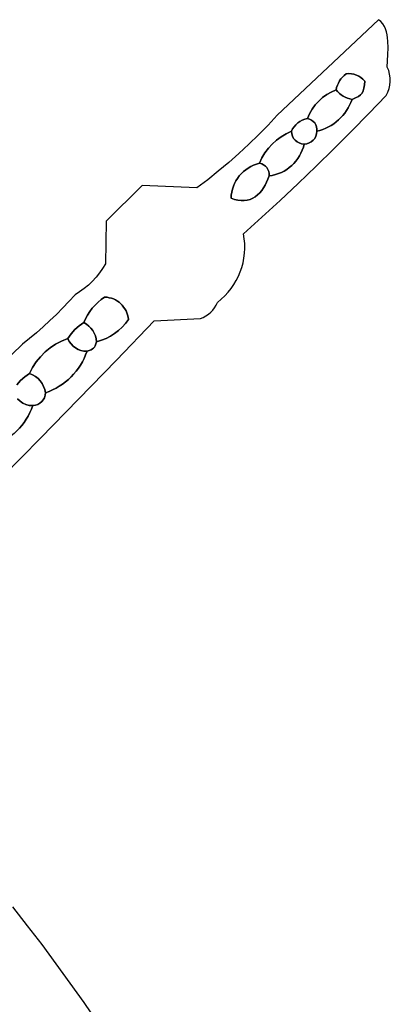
# Model space of a CAD drawing. Header units: inches. Extents: x 36.3 to 71.4, y 17.4 to 61.7.
# Tile 80 of 80: x 66.9 to 71, y 40.6 to 51.5. Entities that reach past the tile are written whole.
import ezdxf

# ---------------------------------------------------------------- set-up
doc = ezdxf.new("R2010")
doc.units = ezdxf.units.IN
doc.layers.add('SURFACES_FOR_SKETCHUP', color=7, linetype='Continuous')

msp = doc.modelspace()

# ---------------------------------------------------------------- linework, layer by layer
at = {"layer": 'SURFACES_FOR_SKETCHUP'}
for points, invisible_edges in [([(69.713, 50.401), (70.43, 50.819), (70.827, 51.451)], 3), ([(70.449, 50.837), (70.827, 51.451), (70.43, 50.819)], 3), ([(70.47, 50.854), (70.827, 51.451), (70.449, 50.837)], 3), ([(70.47, 50.854), (70.499, 50.857), (70.827, 51.451)], 10), ([(70.499, 50.857), (70.528, 50.855), (70.827, 51.451)], 10), ([(70.93, 51.216), (70.827, 51.451), (70.528, 50.855)], 11), ([(70.874, 51.405), (70.853, 51.43), (70.827, 51.451)], 8), ([(70.904, 51.349), (70.891, 51.378), (70.827, 51.451)], 10), ([(70.922, 51.285), (70.915, 51.318), (70.827, 51.451)], 10), ([(70.93, 51.216), (70.927, 51.251), (70.827, 51.451)], 10), ([(70.874, 51.405), (70.827, 51.451), (70.891, 51.378)], 3), ([(70.927, 51.251), (70.922, 51.285), (70.827, 51.451)], 10), ([(70.904, 51.349), (70.827, 51.451), (70.915, 51.318)], 3), ([(70.93, 51.216), (70.528, 50.855), (70.556, 50.85)], 9), ([(70.93, 51.216), (70.556, 50.85), (70.931, 51.143)], 3), ([(70.931, 51.143), (70.556, 50.85), (70.928, 51.069)], 3), ([(70.583, 50.842), (70.928, 51.069), (70.556, 50.85)], 3), ([(70.609, 50.83), (70.928, 51.069), (70.583, 50.842)], 3), ([(70.928, 51.069), (70.609, 50.83), (70.924, 50.997)], 3), ([(70.634, 50.815), (70.924, 50.997), (70.609, 50.83)], 3), ([(70.924, 50.997), (70.634, 50.815), (70.923, 50.928)], 3), ([(70.449, 50.837), (70.43, 50.819), (70.499, 50.857)], 10), ([(70.528, 50.855), (70.499, 50.857), (70.43, 50.819)], 10), ([(70.528, 50.855), (70.43, 50.819), (70.556, 50.85)], 3), ([(70.47, 50.854), (70.449, 50.837), (70.499, 50.857)], 2), ([(70.656, 50.797), (70.923, 50.928), (70.634, 50.815)], 3), ([(70.676, 50.775), (70.923, 50.928), (70.656, 50.797)], 3), ([(70.923, 50.928), (70.676, 50.775), (70.939, 50.89)], 3), ([(70.939, 50.89), (70.676, 50.775), (70.949, 50.851)], 3), ([(70.43, 50.819), (69.713, 50.401), (70.413, 50.799)], 3), ([(70.413, 50.799), (69.713, 50.401), (70.211, 50.593)], 11), ([(70.413, 50.799), (70.211, 50.593), (70.398, 50.777)], 3), ([(70.257, 50.626), (70.398, 50.777), (70.211, 50.593)], 3), ([(70.398, 50.777), (70.257, 50.626), (70.386, 50.754)], 3), ([(70.307, 50.655), (70.386, 50.754), (70.257, 50.626)], 3), ([(70.307, 50.655), (70.375, 50.73), (70.386, 50.754)], 9), ([(70.375, 50.73), (70.416, 50.624), (70.386, 50.754)], 3), ([(70.386, 50.754), (70.438, 50.609), (70.398, 50.777)], 3), ([(70.438, 50.609), (70.386, 50.754), (70.416, 50.624)], 3), ([(70.413, 50.799), (70.398, 50.777), (70.461, 50.597)], 10), ([(70.438, 50.609), (70.461, 50.597), (70.398, 50.777)], 10), ([(70.413, 50.799), (70.556, 50.85), (70.43, 50.819)], 3), ([(70.556, 50.85), (70.413, 50.799), (70.461, 50.597)], 11), ([(70.461, 50.597), (70.485, 50.587), (70.556, 50.85)], 10), ([(70.485, 50.587), (70.605, 50.605), (70.556, 50.85)], 11), ([(70.583, 50.842), (70.556, 50.85), (70.605, 50.605)], 10), ([(70.583, 50.842), (70.667, 50.697), (70.609, 50.83)], 3), ([(70.605, 50.605), (70.658, 50.668), (70.583, 50.842)], 11), ([(70.667, 50.697), (70.583, 50.842), (70.658, 50.668)], 3), ([(70.609, 50.83), (70.672, 50.733), (70.634, 50.815)], 3), ([(70.672, 50.733), (70.609, 50.83), (70.667, 50.697)], 3), ([(70.656, 50.797), (70.634, 50.815), (70.672, 50.733)], 10), ([(70.676, 50.775), (70.656, 50.797), (70.672, 50.733)], 2), ([(70.672, 50.733), (70.943, 50.692), (70.676, 50.775)], 3), ([(70.949, 50.851), (70.676, 50.775), (70.955, 50.811)], 3), ([(70.955, 50.811), (70.676, 50.775), (70.956, 50.771)], 3), ([(70.956, 50.771), (70.676, 50.775), (70.952, 50.731)], 3), ([(70.952, 50.731), (70.676, 50.775), (70.943, 50.692)], 3), ([(70.257, 50.626), (70.396, 50.64), (70.307, 50.655)], 3), ([(70.396, 50.64), (70.257, 50.626), (70.416, 50.624)], 3), ([(70.307, 50.655), (70.366, 50.705), (70.375, 50.73)], 9), ([(70.307, 50.655), (70.36, 50.679), (70.366, 50.705)], 8), ([(70.36, 50.679), (70.307, 50.655), (70.377, 50.659)], 2), ([(70.377, 50.659), (70.307, 50.655), (70.396, 50.64)], 3), ([(70.36, 50.679), (70.377, 50.659), (70.366, 50.705)], 2), ([(70.375, 50.73), (70.366, 50.705), (70.396, 50.64)], 10), ([(70.377, 50.659), (70.396, 50.64), (70.366, 50.705)], 10), ([(70.396, 50.64), (70.416, 50.624), (70.375, 50.73)], 10), ([(70.605, 50.605), (70.628, 50.623), (70.658, 50.668)], 10), ([(70.646, 50.644), (70.658, 50.668), (70.628, 50.623)], 2), ([(70.628, 50.623), (70.72, 50.42), (70.646, 50.644)], 3), ([(70.909, 50.617), (70.658, 50.668), (70.646, 50.644)], 9), ([(70.909, 50.617), (70.646, 50.644), (70.72, 50.42)], 3), ([(70.658, 50.668), (70.909, 50.617), (70.667, 50.697)], 3), ([(70.667, 50.697), (70.909, 50.617), (70.672, 50.733)], 3), ([(70.928, 50.653), (70.672, 50.733), (70.909, 50.617)], 3), ([(70.943, 50.692), (70.672, 50.733), (70.928, 50.653)], 3), ([(70.211, 50.593), (69.713, 50.401), (70.169, 50.554)], 3), ([(70.169, 50.554), (69.713, 50.401), (70.13, 50.512)], 3), ([(70.13, 50.512), (70.335, 50.306), (70.169, 50.554)], 3), ([(70.169, 50.554), (70.388, 50.348), (70.211, 50.593)], 3), ([(70.388, 50.348), (70.169, 50.554), (70.335, 50.306)], 3), ([(70.211, 50.593), (70.435, 50.397), (70.257, 50.626)], 3), ([(70.435, 50.397), (70.211, 50.593), (70.388, 50.348)], 3), ([(70.257, 50.626), (70.456, 50.423), (70.416, 50.624)], 11), ([(70.435, 50.397), (70.456, 50.423), (70.257, 50.626)], 10), ([(70.438, 50.609), (70.416, 50.624), (70.456, 50.423)], 10), ([(70.476, 50.451), (70.493, 50.48), (70.438, 50.609)], 10), ([(70.456, 50.423), (70.476, 50.451), (70.438, 50.609)], 10), ([(70.461, 50.597), (70.438, 50.609), (70.493, 50.48)], 10), ([(70.509, 50.51), (70.461, 50.597), (70.493, 50.48)], 3), ([(70.461, 50.597), (70.509, 50.51), (70.485, 50.587)], 3), ([(70.574, 50.589), (70.605, 50.605), (70.485, 50.587)], 10), ([(70.51, 50.579), (70.574, 50.589), (70.485, 50.587)], 3), ([(70.524, 50.541), (70.51, 50.579), (70.485, 50.587)], 9), ([(70.524, 50.541), (70.485, 50.587), (70.509, 50.51)], 3), ([(70.509, 50.51), (70.72, 50.42), (70.524, 50.541)], 3), ([(70.536, 50.573), (70.574, 50.589), (70.51, 50.579)], 2), ([(70.524, 50.541), (70.536, 50.573), (70.51, 50.579)], 8), ([(70.574, 50.589), (70.536, 50.573), (70.524, 50.541)], 8), ([(70.574, 50.589), (70.524, 50.541), (70.72, 50.42)], 11), ([(70.605, 50.605), (70.574, 50.589), (70.72, 50.42)], 10), ([(70.605, 50.605), (70.72, 50.42), (70.628, 50.623)], 3), ([(70.13, 50.512), (69.713, 50.401), (70.097, 50.466)], 3), ([(70.097, 50.466), (69.713, 50.401), (70.068, 50.416)], 3), ([(70.097, 50.466), (70.068, 50.416), (70.109, 50.331)], 10), ([(70.097, 50.466), (70.125, 50.314), (70.13, 50.512)], 3), ([(70.097, 50.466), (70.109, 50.331), (70.125, 50.314)], 9), ([(70.307, 50.287), (70.13, 50.512), (70.125, 50.314)], 11), ([(70.335, 50.306), (70.13, 50.512), (70.307, 50.287)], 3), ([(70.435, 50.397), (70.529, 50.224), (70.456, 50.423)], 3), ([(70.456, 50.423), (70.529, 50.224), (70.476, 50.451)], 3), ([(70.476, 50.451), (70.72, 50.42), (70.493, 50.48)], 3), ([(70.72, 50.42), (70.476, 50.451), (70.529, 50.224)], 3), ([(70.493, 50.48), (70.72, 50.42), (70.509, 50.51)], 3), ([(69.713, 50.401), (69.612, 50.291), (69.811, 50.195)], 10), ([(69.988, 50.345), (70.068, 50.416), (69.713, 50.401)], 11), ([(69.811, 50.195), (69.882, 50.249), (69.713, 50.401)], 11), ([(69.962, 50.332), (69.988, 50.345), (69.713, 50.401)], 10), ([(69.898, 50.273), (69.713, 50.401), (69.882, 50.249)], 3), ([(69.939, 50.315), (69.962, 50.332), (69.713, 50.401)], 10), ([(69.917, 50.295), (69.713, 50.401), (69.898, 50.273)], 3), ([(69.939, 50.315), (69.713, 50.401), (69.917, 50.295)], 3), ([(69.917, 50.295), (70.063, 50.094), (69.939, 50.315)], 3), ([(69.939, 50.315), (70.146, 50.194), (69.962, 50.332)], 3), ([(70.087, 50.107), (69.939, 50.315), (70.063, 50.094)], 3), ([(70.108, 50.124), (69.939, 50.315), (70.087, 50.107)], 3), ([(70.125, 50.144), (70.138, 50.168), (69.939, 50.315)], 10), ([(70.108, 50.124), (70.125, 50.144), (69.939, 50.315)], 10), ([(70.146, 50.194), (69.939, 50.315), (70.138, 50.168)], 3), ([(69.962, 50.332), (70.15, 50.222), (69.988, 50.345)], 3), ([(70.15, 50.222), (69.962, 50.332), (70.146, 50.194)], 3), ([(70.015, 50.356), (70.068, 50.416), (69.988, 50.345)], 3), ([(70.015, 50.356), (69.988, 50.345), (70.109, 50.331)], 10), ([(70.125, 50.314), (70.109, 50.331), (69.988, 50.345)], 10), ([(70.137, 50.293), (69.988, 50.345), (70.146, 50.271)], 3), ([(70.15, 50.247), (69.988, 50.345), (70.15, 50.222)], 3), ([(70.125, 50.314), (69.988, 50.345), (70.137, 50.293)], 3), ([(70.146, 50.271), (69.988, 50.345), (70.15, 50.247)], 3), ([(70.015, 50.356), (70.044, 50.363), (70.068, 50.416)], 8), ([(70.044, 50.363), (70.015, 50.356), (70.068, 50.356)], 2), ([(70.068, 50.356), (70.015, 50.356), (70.09, 50.346)], 3), ([(70.09, 50.346), (70.015, 50.356), (70.109, 50.331)], 3), ([(70.044, 50.363), (70.068, 50.356), (70.068, 50.416)], 2), ([(70.068, 50.356), (70.09, 50.346), (70.068, 50.416)], 10), ([(70.09, 50.346), (70.109, 50.331), (70.068, 50.416)], 10), ([(70.137, 50.293), (70.278, 50.271), (70.125, 50.314)], 3), ([(70.307, 50.287), (70.125, 50.314), (70.278, 50.271)], 3), ([(70.335, 50.306), (70.529, 50.224), (70.388, 50.348)], 3), ([(70.388, 50.348), (70.529, 50.224), (70.435, 50.397)], 3), ([(69.508, 50.184), (69.705, 50.124), (69.612, 50.291)], 3), ([(69.756, 50.162), (69.811, 50.195), (69.612, 50.291)], 10), ([(69.756, 50.162), (69.612, 50.291), (69.705, 50.124)], 3), ([(69.811, 50.195), (69.869, 50.222), (69.882, 50.249)], 8), ([(69.869, 50.222), (69.811, 50.195), (69.872, 50.194)], 2), ([(69.869, 50.222), (69.872, 50.194), (69.882, 50.249)], 2), ([(69.872, 50.194), (69.88, 50.168), (69.882, 50.249)], 10), ([(69.882, 50.249), (69.88, 50.168), (69.898, 50.273)], 3), ([(69.893, 50.144), (69.898, 50.273), (69.88, 50.168)], 3), ([(69.911, 50.124), (69.898, 50.273), (69.893, 50.144)], 3), ([(69.898, 50.273), (69.931, 50.107), (69.917, 50.295)], 3), ([(69.931, 50.107), (69.898, 50.273), (69.911, 50.124)], 3), ([(69.981, 50.085), (69.917, 50.295), (69.955, 50.094)], 3), ([(69.955, 50.094), (69.917, 50.295), (69.931, 50.107)], 3), ([(70.037, 50.085), (69.917, 50.295), (69.981, 50.085)], 11), ([(70.063, 50.094), (69.917, 50.295), (70.037, 50.085)], 3), ([(70.146, 50.271), (70.215, 50.243), (70.137, 50.293)], 3), ([(70.247, 50.256), (70.137, 50.293), (70.215, 50.243)], 3), ([(70.278, 50.271), (70.137, 50.293), (70.247, 50.256)], 3), ([(70.183, 50.231), (70.138, 50.168), (70.215, 50.243)], 3), ([(70.138, 50.168), (70.336, 50.031), (70.215, 50.243)], 11), ([(70.183, 50.231), (70.146, 50.194), (70.138, 50.168)], 9), ([(70.183, 50.231), (70.215, 50.243), (70.146, 50.271)], 10), ([(70.146, 50.271), (70.15, 50.247), (70.183, 50.231)], 10), ([(70.183, 50.231), (70.15, 50.222), (70.146, 50.194)], 8), ([(70.15, 50.247), (70.15, 50.222), (70.183, 50.231)], 8), ([(70.247, 50.256), (70.215, 50.243), (70.336, 50.031)], 10), ([(70.278, 50.271), (70.247, 50.256), (70.336, 50.031)], 10), ([(70.307, 50.287), (70.278, 50.271), (70.336, 50.031)], 10), ([(70.307, 50.287), (70.529, 50.224), (70.335, 50.306)], 3), ([(70.529, 50.224), (70.307, 50.287), (70.336, 50.031)], 3), ([(69.401, 50.079), (69.616, 50.035), (69.508, 50.184)], 3), ([(69.705, 50.124), (69.508, 50.184), (69.658, 50.081)], 3), ([(69.658, 50.081), (69.508, 50.184), (69.616, 50.035)], 3), ([(69.705, 50.124), (69.658, 50.081), (69.896, 49.869)], 10), ([(69.705, 50.124), (69.911, 50.124), (69.756, 50.162)], 3), ([(69.896, 49.869), (69.919, 49.895), (69.705, 50.124)], 10), ([(69.919, 49.895), (69.939, 49.922), (69.705, 50.124)], 10), ([(69.911, 50.124), (69.705, 50.124), (69.939, 49.922)], 11), ([(69.756, 50.162), (69.893, 50.144), (69.811, 50.195)], 3), ([(69.893, 50.144), (69.756, 50.162), (69.911, 50.124)], 3), ([(69.88, 50.168), (69.811, 50.195), (69.893, 50.144)], 3), ([(69.872, 50.194), (69.811, 50.195), (69.88, 50.168)], 3), ([(69.931, 50.107), (69.911, 50.124), (69.939, 49.922)], 10), ([(69.958, 49.951), (69.974, 49.982), (69.931, 50.107)], 10), ([(69.939, 49.922), (69.958, 49.951), (69.931, 50.107)], 10), ([(69.931, 50.107), (69.974, 49.982), (69.955, 50.094)], 3), ([(70, 50.047), (69.981, 50.085), (69.955, 50.094)], 9), ([(70, 50.047), (69.955, 50.094), (69.988, 50.014)], 3), ([(69.988, 50.014), (69.955, 50.094), (69.974, 49.982)], 3), ([(69.988, 50.014), (70.063, 50.094), (70, 50.047)], 3), ([(70.063, 50.094), (69.988, 50.014), (70.141, 49.839)], 11), ([(70.037, 50.085), (70, 50.047), (70.063, 50.094)], 3), ([(70.087, 50.107), (70.063, 50.094), (70.141, 49.839)], 10), ([(70.108, 50.124), (70.087, 50.107), (70.336, 50.031)], 10), ([(70.141, 49.839), (70.336, 50.031), (70.087, 50.107)], 10), ([(70.108, 50.124), (70.336, 50.031), (70.125, 50.144)], 3), ([(70.125, 50.144), (70.336, 50.031), (70.138, 50.168)], 3), ([(69.292, 49.977), (69.453, 49.849), (69.401, 50.079)], 3), ([(69.485, 49.862), (69.401, 50.079), (69.453, 49.849)], 3), ([(69.545, 49.929), (69.401, 50.079), (69.485, 49.862)], 11), ([(69.616, 50.035), (69.401, 50.079), (69.578, 49.984)], 3), ([(69.578, 49.984), (69.401, 50.079), (69.545, 49.929)], 3), ([(69.578, 49.984), (69.788, 49.785), (69.616, 50.035)], 3), ([(69.616, 50.035), (69.845, 49.823), (69.658, 50.081)], 3), ([(69.845, 49.823), (69.616, 50.035), (69.818, 49.803)], 3), ([(69.818, 49.803), (69.616, 50.035), (69.788, 49.785)], 3), ([(69.872, 49.845), (69.658, 50.081), (69.845, 49.823)], 3), ([(69.872, 49.845), (69.896, 49.869), (69.658, 50.081)], 10), ([(69.974, 49.982), (70.141, 49.839), (69.988, 50.014)], 3), ([(70, 50.047), (70.009, 50.082), (69.981, 50.085)], 8), ([(70.009, 50.082), (70.037, 50.085), (69.981, 50.085)], 2), ([(70.037, 50.085), (70.009, 50.082), (70, 50.047)], 8), ([(69.18, 49.878), (69.065, 49.782), (69.277, 49.704)], 10), ([(69.18, 49.878), (69.341, 49.778), (69.292, 49.977)], 3), ([(69.18, 49.878), (69.277, 49.704), (69.296, 49.731)], 9), ([(69.18, 49.878), (69.296, 49.731), (69.318, 49.755)], 9), ([(69.18, 49.878), (69.318, 49.755), (69.341, 49.778)], 9), ([(69.453, 49.849), (69.292, 49.977), (69.423, 49.835)], 3), ([(69.423, 49.835), (69.292, 49.977), (69.394, 49.818)], 3), ([(69.394, 49.818), (69.292, 49.977), (69.367, 49.799)], 3), ([(69.367, 49.799), (69.292, 49.977), (69.341, 49.778)], 3), ([(69.485, 49.862), (69.517, 49.871), (69.545, 49.929)], 8), ([(69.517, 49.871), (69.542, 49.865), (69.545, 49.929)], 2), ([(69.542, 49.865), (69.563, 49.854), (69.545, 49.929)], 10), ([(69.578, 49.984), (69.545, 49.929), (69.582, 49.84)], 10), ([(69.563, 49.854), (69.582, 49.84), (69.545, 49.929)], 10), ([(69.598, 49.822), (69.788, 49.785), (69.578, 49.984)], 11), ([(69.578, 49.984), (69.582, 49.84), (69.598, 49.822)], 9), ([(69.896, 49.869), (70.141, 49.839), (69.919, 49.895)], 3), ([(69.919, 49.895), (70.141, 49.839), (69.939, 49.922)], 3), ([(69.939, 49.922), (70.141, 49.839), (69.958, 49.951)], 3), ([(69.958, 49.951), (70.141, 49.839), (69.974, 49.982)], 3), ([(69.065, 49.782), (68.948, 49.689), (69.221, 49.585)], 10), ([(69.221, 49.585), (69.231, 49.617), (69.065, 49.782)], 10), ([(69.231, 49.617), (69.244, 49.647), (69.065, 49.782)], 10), ([(69.244, 49.647), (69.259, 49.677), (69.065, 49.782)], 10), ([(69.259, 49.677), (69.277, 49.704), (69.065, 49.782)], 10), ([(69.318, 49.755), (69.542, 49.57), (69.341, 49.778)], 3), ([(69.341, 49.778), (69.562, 49.598), (69.367, 49.799)], 3), ([(69.562, 49.598), (69.341, 49.778), (69.542, 49.57)], 3), ([(69.367, 49.799), (69.58, 49.628), (69.394, 49.818)], 3), ([(69.58, 49.628), (69.367, 49.799), (69.562, 49.598)], 3), ([(69.394, 49.818), (69.596, 49.661), (69.423, 49.835)], 3), ([(69.596, 49.661), (69.394, 49.818), (69.58, 49.628)], 3), ([(69.453, 49.849), (69.423, 49.835), (69.611, 49.695)], 10), ([(69.611, 49.695), (69.423, 49.835), (69.596, 49.661)], 3), ([(69.453, 49.849), (69.619, 49.78), (69.485, 49.862)], 3), ([(69.453, 49.849), (69.611, 49.695), (69.619, 49.78)], 11), ([(69.517, 49.871), (69.485, 49.862), (69.542, 49.865)], 2), ([(69.542, 49.865), (69.485, 49.862), (69.563, 49.854)], 3), ([(69.582, 49.84), (69.563, 49.854), (69.485, 49.862)], 10), ([(69.598, 49.822), (69.582, 49.84), (69.485, 49.862)], 10), ([(69.611, 49.802), (69.485, 49.862), (69.619, 49.78)], 3), ([(69.598, 49.822), (69.485, 49.862), (69.611, 49.802)], 3), ([(69.788, 49.785), (69.598, 49.822), (69.758, 49.769)], 3), ([(69.611, 49.802), (69.758, 49.769), (69.598, 49.822)], 3), ([(69.725, 49.756), (69.611, 49.802), (69.692, 49.745)], 3), ([(69.619, 49.78), (69.692, 49.745), (69.611, 49.802)], 3), ([(69.758, 49.769), (69.611, 49.802), (69.725, 49.756)], 3), ([(69.623, 49.756), (69.619, 49.78), (69.611, 49.695)], 10), ([(69.623, 49.756), (69.658, 49.737), (69.619, 49.78)], 3), ([(69.692, 49.745), (69.619, 49.78), (69.658, 49.737)], 3), ([(69.758, 49.769), (69.725, 49.756), (69.944, 49.649)], 10), ([(69.788, 49.785), (69.758, 49.769), (69.944, 49.649)], 10), ([(69.818, 49.803), (69.788, 49.785), (69.944, 49.649)], 10), ([(69.845, 49.823), (69.818, 49.803), (69.944, 49.649)], 10), ([(69.845, 49.823), (69.944, 49.649), (69.872, 49.845)], 3), ([(69.872, 49.845), (69.944, 49.649), (69.896, 49.869)], 3), ([(70.141, 49.839), (69.896, 49.869), (69.944, 49.649)], 3), ([(69.205, 49.485), (68.948, 49.689), (68.829, 49.598)], 9), ([(69.205, 49.485), (69.207, 49.519), (68.948, 49.689)], 10), ([(69.207, 49.519), (69.213, 49.553), (68.948, 49.689)], 10), ([(69.213, 49.553), (69.221, 49.585), (68.948, 49.689)], 10), ([(69.244, 49.647), (69.414, 49.473), (69.259, 49.677)], 3), ([(69.259, 49.677), (69.47, 49.502), (69.277, 49.704)], 3), ([(69.443, 49.486), (69.259, 49.677), (69.414, 49.473)], 3), ([(69.47, 49.502), (69.259, 49.677), (69.443, 49.486)], 3), ([(69.277, 49.704), (69.496, 49.522), (69.296, 49.731)], 3), ([(69.496, 49.522), (69.277, 49.704), (69.47, 49.502)], 3), ([(69.296, 49.731), (69.52, 49.545), (69.318, 49.755)], 3), ([(69.52, 49.545), (69.296, 49.731), (69.496, 49.522)], 3), ([(69.542, 49.57), (69.318, 49.755), (69.52, 49.545)], 3), ([(69.58, 49.628), (69.745, 49.462), (69.596, 49.661)], 3), ([(69.596, 49.661), (69.692, 49.745), (69.611, 49.695)], 3), ([(69.596, 49.661), (69.745, 49.462), (69.692, 49.745)], 11), ([(69.623, 49.731), (69.623, 49.756), (69.611, 49.695)], 2), ([(69.658, 49.737), (69.611, 49.695), (69.692, 49.745)], 3), ([(69.658, 49.737), (69.623, 49.731), (69.611, 49.695)], 8), ([(69.623, 49.756), (69.623, 49.731), (69.658, 49.737)], 8), ([(69.725, 49.756), (69.692, 49.745), (69.745, 49.462)], 10), ([(69.745, 49.462), (69.944, 49.649), (69.725, 49.756)], 10), ([(68.226, 49.625), (67.832, 49.232), (67.823, 48.764)], 8), ([(68.829, 49.598), (68.226, 49.625), (67.823, 48.764)], 10), ([(68.829, 49.598), (67.823, 48.764), (69.056, 48.338)], 11), ([(69.347, 48.827), (69.353, 48.879), (68.829, 49.598)], 10), ([(69.353, 48.879), (69.356, 48.932), (68.829, 49.598)], 10), ([(69.337, 48.775), (69.347, 48.827), (68.829, 49.598)], 10), ([(69.306, 48.674), (69.323, 48.724), (68.829, 49.598)], 10), ([(69.236, 48.534), (68.829, 49.598), (69.206, 48.491)], 3), ([(69.206, 48.491), (68.829, 49.598), (69.173, 48.449)], 3), ([(69.137, 48.41), (69.173, 48.449), (68.829, 49.598)], 10), ([(69.056, 48.338), (69.098, 48.373), (68.829, 49.598)], 10), ([(69.355, 48.985), (68.829, 49.598), (69.356, 48.932)], 3), ([(69.323, 48.724), (69.337, 48.775), (68.829, 49.598)], 10), ([(69.262, 48.579), (68.829, 49.598), (69.236, 48.534)], 3), ([(69.098, 48.373), (69.137, 48.41), (68.829, 49.598)], 10), ([(69.205, 49.485), (68.829, 49.598), (69.342, 49.092)], 11), ([(69.35, 49.039), (68.829, 49.598), (69.355, 48.985)], 3), ([(69.286, 48.626), (68.829, 49.598), (69.262, 48.579)], 3), ([(69.306, 48.674), (68.829, 49.598), (69.286, 48.626)], 3), ([(69.342, 49.092), (68.829, 49.598), (69.35, 49.039)], 3), ([(69.207, 49.519), (69.244, 49.471), (69.213, 49.553)], 3), ([(69.213, 49.553), (69.281, 49.463), (69.221, 49.585)], 3), ([(69.281, 49.463), (69.213, 49.553), (69.244, 49.471)], 3), ([(69.221, 49.585), (69.316, 49.459), (69.231, 49.617)], 3), ([(69.316, 49.459), (69.221, 49.585), (69.281, 49.463)], 3), ([(69.231, 49.617), (69.383, 49.464), (69.244, 49.647)], 3), ([(69.383, 49.464), (69.231, 49.617), (69.35, 49.46)], 3), ([(69.35, 49.46), (69.231, 49.617), (69.316, 49.459)], 3), ([(69.414, 49.473), (69.244, 49.647), (69.383, 49.464)], 3), ([(69.542, 49.57), (69.52, 49.545), (69.745, 49.462)], 10), ([(69.542, 49.57), (69.745, 49.462), (69.562, 49.598)], 3), ([(69.562, 49.598), (69.745, 49.462), (69.58, 49.628)], 3), ([(69.205, 49.485), (69.244, 49.471), (69.207, 49.519)], 2), ([(69.244, 49.471), (69.205, 49.485), (69.342, 49.092)], 10), ([(69.281, 49.463), (69.244, 49.471), (69.342, 49.092)], 10), ([(69.316, 49.459), (69.281, 49.463), (69.342, 49.092)], 10), ([(69.35, 49.46), (69.316, 49.459), (69.342, 49.092)], 10), ([(69.342, 49.092), (69.544, 49.276), (69.35, 49.46)], 10), ([(69.383, 49.464), (69.35, 49.46), (69.544, 49.276)], 10), ([(69.414, 49.473), (69.383, 49.464), (69.544, 49.276)], 10), ([(69.443, 49.486), (69.414, 49.473), (69.544, 49.276)], 10), ([(69.47, 49.502), (69.443, 49.486), (69.544, 49.276)], 10), ([(69.496, 49.522), (69.47, 49.502), (69.544, 49.276)], 10), ([(69.52, 49.545), (69.496, 49.522), (69.745, 49.462)], 10), ([(69.544, 49.276), (69.745, 49.462), (69.496, 49.522)], 10), ([(67.757, 48.662), (67.889, 48.384), (67.792, 48.712)], 3), ([(67.792, 48.712), (67.912, 48.376), (67.823, 48.764)], 3), ([(67.912, 48.376), (67.792, 48.712), (67.889, 48.384)], 3), ([(68.359, 48.136), (69.056, 48.338), (67.823, 48.764)], 11), ([(67.823, 48.764), (67.993, 48.323), (68.359, 48.136)], 11), ([(67.974, 48.339), (67.823, 48.764), (67.955, 48.353)], 3), ([(67.934, 48.365), (67.823, 48.764), (67.912, 48.376)], 3), ([(67.955, 48.353), (67.823, 48.764), (67.934, 48.365)], 3), ([(67.993, 48.323), (67.823, 48.764), (67.974, 48.339)], 3), ([(67.679, 48.57), (67.815, 48.396), (67.72, 48.615)], 3), ([(67.72, 48.615), (67.841, 48.395), (67.757, 48.662)], 3), ([(67.841, 48.395), (67.72, 48.615), (67.815, 48.396)], 3), ([(67.865, 48.39), (67.757, 48.662), (67.841, 48.395)], 3), ([(67.889, 48.384), (67.757, 48.662), (67.865, 48.39)], 3), ([(67.589, 48.49), (67.54, 48.455), (67.709, 48.308)], 10), ([(67.636, 48.529), (67.589, 48.49), (67.742, 48.34)], 10), ([(67.742, 48.34), (67.589, 48.49), (67.709, 48.308)], 3), ([(67.636, 48.529), (67.778, 48.37), (67.679, 48.57)], 3), ([(67.778, 48.37), (67.636, 48.529), (67.742, 48.34)], 3), ([(67.815, 48.396), (67.679, 48.57), (67.778, 48.37)], 3), ([(67.422, 48.349), (67.652, 48.237), (67.489, 48.423)], 3), ([(67.489, 48.423), (67.679, 48.274), (67.54, 48.455)], 3), ([(67.679, 48.274), (67.489, 48.423), (67.652, 48.237)], 3), ([(67.709, 48.308), (67.54, 48.455), (67.679, 48.274)], 3), ([(67.778, 48.37), (67.742, 48.34), (67.889, 48.384)], 10), ([(67.912, 48.376), (67.889, 48.384), (67.742, 48.34)], 10), ([(67.912, 48.376), (67.742, 48.34), (67.934, 48.365)], 3), ([(67.934, 48.365), (67.742, 48.34), (67.955, 48.353)], 3), ([(67.815, 48.396), (67.778, 48.37), (67.841, 48.395)], 2), ([(67.865, 48.39), (67.841, 48.395), (67.778, 48.37)], 10), ([(67.865, 48.39), (67.778, 48.37), (67.889, 48.384)], 3), ([(67.284, 48.206), (67.487, 48.039), (67.354, 48.277)], 3), ([(67.354, 48.277), (67.605, 48.158), (67.422, 48.349)], 3), ([(67.605, 48.158), (67.354, 48.277), (67.534, 48.08)], 11), ([(67.534, 48.08), (67.354, 48.277), (67.487, 48.039)], 3), ([(67.652, 48.237), (67.422, 48.349), (67.627, 48.198)], 3), ([(67.627, 48.198), (67.422, 48.349), (67.605, 48.158)], 3), ([(67.652, 48.237), (67.664, 48.054), (67.679, 48.274)], 3), ([(67.684, 48.028), (67.679, 48.274), (67.664, 48.054)], 3), ([(67.679, 48.274), (67.967, 48.029), (67.709, 48.308)], 3), ([(67.924, 47.996), (67.679, 48.274), (67.684, 48.028)], 11), ([(67.924, 47.996), (67.967, 48.029), (67.679, 48.274)], 10), ([(67.709, 48.308), (67.974, 48.339), (67.742, 48.34)], 3), ([(67.974, 48.339), (67.709, 48.308), (68.007, 48.066)], 11), ([(67.967, 48.029), (68.007, 48.066), (67.709, 48.308)], 10), ([(67.955, 48.353), (67.742, 48.34), (67.974, 48.339)], 3), ([(67.993, 48.323), (67.974, 48.339), (68.007, 48.066)], 10), ([(68.009, 48.306), (68.359, 48.136), (67.993, 48.323)], 3), ([(68.009, 48.306), (67.993, 48.323), (68.007, 48.066)], 10), ([(68.024, 48.287), (68.009, 48.306), (68.007, 48.066)], 10), ([(68.024, 48.287), (68.007, 48.066), (68.038, 48.267)], 3), ([(68.038, 48.267), (68.007, 48.066), (68.05, 48.246)], 3), ([(68.024, 48.287), (68.359, 48.136), (68.009, 48.306)], 3), ([(68.038, 48.267), (68.359, 48.136), (68.024, 48.287)], 3), ([(68.05, 48.246), (68.359, 48.136), (68.038, 48.267)], 3), ([(68.359, 48.136), (68.869, 48.16), (69.056, 48.338)], 10), ([(68.869, 48.16), (68.981, 48.229), (69.056, 48.338)], 11), ([(68.981, 48.229), (69.004, 48.253), (69.056, 48.338)], 10), ([(69.056, 48.338), (69.004, 48.253), (69.041, 48.308)], 3), ([(69.024, 48.28), (69.041, 48.308), (69.004, 48.253)], 2), ([(67.212, 48.137), (67.446, 47.992), (67.284, 48.206)], 3), ([(67.487, 48.039), (67.284, 48.206), (67.446, 47.992)], 3), ([(67.534, 48.08), (67.586, 48.116), (67.605, 48.158)], 8), ([(67.586, 48.116), (67.615, 48.098), (67.605, 48.158)], 2), ([(67.627, 48.198), (67.605, 48.158), (67.641, 48.078)], 10), ([(67.615, 48.098), (67.641, 48.078), (67.605, 48.158)], 10), ([(67.627, 48.198), (67.664, 48.054), (67.652, 48.237)], 3), ([(67.627, 48.198), (67.641, 48.078), (67.664, 48.054)], 9), ([(68.007, 48.066), (68.043, 48.107), (68.05, 48.246)], 10), ([(68.059, 48.224), (68.05, 48.246), (68.043, 48.107)], 10), ([(68.067, 48.2), (68.059, 48.224), (68.043, 48.107)], 10), ([(68.073, 48.176), (68.067, 48.2), (68.043, 48.107)], 10), ([(68.076, 48.151), (68.073, 48.176), (68.043, 48.107)], 2), ([(68.043, 48.107), (68.359, 48.136), (68.076, 48.151)], 3), ([(68.059, 48.224), (68.359, 48.136), (68.05, 48.246)], 3), ([(68.067, 48.2), (68.359, 48.136), (68.059, 48.224)], 3), ([(68.073, 48.176), (68.359, 48.136), (68.067, 48.2)], 3), ([(68.076, 48.151), (68.359, 48.136), (68.073, 48.176)], 3), ([(68.981, 48.229), (68.869, 48.16), (68.956, 48.208)], 3), ([(68.869, 48.16), (68.9, 48.173), (68.956, 48.208)], 10), ([(68.929, 48.189), (68.956, 48.208), (68.9, 48.173)], 2), ([(67.064, 48.003), (67.215, 47.838), (67.139, 48.069)], 3), ([(67.139, 48.069), (67.342, 47.913), (67.212, 48.137)], 3), ([(67.276, 47.879), (67.342, 47.913), (67.139, 48.069)], 10), ([(67.276, 47.879), (67.139, 48.069), (67.215, 47.838)], 3), ([(67.446, 47.992), (67.212, 48.137), (67.342, 47.913)], 11), ([(67.487, 48.039), (67.446, 47.992), (67.468, 47.857)], 10), ([(67.468, 47.857), (67.494, 47.837), (67.487, 48.039)], 10), ([(67.487, 48.039), (67.664, 48.054), (67.534, 48.08)], 3), ([(67.664, 48.054), (67.487, 48.039), (67.684, 48.028)], 3), ([(67.494, 47.837), (67.523, 47.82), (67.487, 48.039)], 10), ([(67.684, 48.028), (67.487, 48.039), (67.7, 48)], 3), ([(67.523, 47.82), (67.7, 48), (67.487, 48.039)], 11), ([(67.586, 48.116), (67.534, 48.08), (67.615, 48.098)], 2), ([(67.615, 48.098), (67.534, 48.08), (67.641, 48.078)], 3), ([(67.641, 48.078), (67.534, 48.08), (67.664, 48.054)], 3), ([(67.945, 47.703), (68.359, 48.136), (68.007, 48.066)], 10), ([(68.007, 48.066), (67.967, 48.029), (67.945, 47.703)], 10), ([(68.043, 48.107), (68.007, 48.066), (68.359, 48.136)], 10), ([(66.911, 47.877), (67.108, 47.739), (66.988, 47.939)], 3), ([(66.988, 47.939), (67.159, 47.792), (67.064, 48.003)], 3), ([(67.159, 47.792), (66.988, 47.939), (67.108, 47.739)], 3), ([(67.215, 47.838), (67.064, 48.003), (67.159, 47.792)], 3), ([(67.342, 47.913), (67.411, 47.94), (67.446, 47.992)], 8), ([(67.411, 47.94), (67.342, 47.913), (67.426, 47.909)], 2), ([(67.411, 47.94), (67.426, 47.909), (67.446, 47.992)], 2), ([(67.426, 47.909), (67.445, 47.881), (67.446, 47.992)], 10), ([(67.445, 47.881), (67.468, 47.857), (67.446, 47.992)], 10), ([(67.554, 47.809), (67.7, 48), (67.523, 47.82)], 3), ([(67.7, 48), (67.554, 47.809), (67.713, 47.97)], 3), ([(67.554, 47.809), (67.587, 47.801), (67.713, 47.97)], 10), ([(67.722, 47.938), (67.713, 47.97), (67.587, 47.801)], 10), ([(67.587, 47.801), (67.667, 47.817), (67.722, 47.938)], 11), ([(67.709, 47.859), (67.722, 47.938), (67.667, 47.817)], 11), ([(67.7, 48), (67.878, 47.966), (67.684, 48.028)], 3), ([(67.924, 47.996), (67.684, 48.028), (67.878, 47.966)], 3), ([(67.713, 47.97), (67.83, 47.941), (67.7, 48)], 3), ([(67.878, 47.966), (67.7, 48), (67.83, 47.941)], 3), ([(67.727, 47.905), (67.722, 47.938), (67.709, 47.859)], 2), ([(67.83, 47.941), (67.713, 47.97), (67.779, 47.921)], 3), ([(67.722, 47.938), (67.779, 47.921), (67.713, 47.97)], 3), ([(67.727, 47.905), (67.779, 47.921), (67.722, 47.938)], 2), ([(67.83, 47.941), (67.779, 47.921), (67.945, 47.703)], 10), ([(67.878, 47.966), (67.83, 47.941), (67.945, 47.703)], 10), ([(67.924, 47.996), (67.878, 47.966), (67.945, 47.703)], 10), ([(67.967, 48.029), (67.924, 47.996), (67.945, 47.703)], 10), ([(66.674, 47.646), (67.023, 47.62), (66.911, 47.877)], 3), ([(67.062, 47.682), (66.911, 47.877), (67.023, 47.62)], 3), ([(67.108, 47.739), (66.911, 47.877), (67.062, 47.682)], 3), ([(67.159, 47.792), (67.446, 47.519), (67.215, 47.838)], 3), ([(67.215, 47.838), (67.501, 47.58), (67.276, 47.879)], 3), ([(67.474, 47.549), (67.501, 47.58), (67.215, 47.838)], 10), ([(67.446, 47.519), (67.474, 47.549), (67.215, 47.838)], 10), ([(67.276, 47.879), (67.445, 47.881), (67.342, 47.913)], 3), ([(67.445, 47.881), (67.276, 47.879), (67.468, 47.857)], 3), ([(67.468, 47.857), (67.276, 47.879), (67.501, 47.58)], 11), ([(67.426, 47.909), (67.342, 47.913), (67.445, 47.881)], 3), ([(67.501, 47.58), (67.526, 47.614), (67.468, 47.857)], 10), ([(67.494, 47.837), (67.468, 47.857), (67.526, 47.614)], 10), ([(67.526, 47.614), (67.549, 47.648), (67.494, 47.837)], 10), ([(67.523, 47.82), (67.494, 47.837), (67.549, 47.648)], 10), ([(67.549, 47.648), (67.57, 47.684), (67.523, 47.82)], 10), ([(67.589, 47.721), (67.523, 47.82), (67.57, 47.684)], 3), ([(67.554, 47.809), (67.523, 47.82), (67.589, 47.721)], 10), ([(67.621, 47.8), (67.667, 47.817), (67.587, 47.801)], 2), ([(67.667, 47.817), (67.589, 47.721), (67.682, 47.825)], 3), ([(67.682, 47.825), (67.589, 47.721), (67.945, 47.703)], 11), ([(67.667, 47.817), (67.606, 47.76), (67.589, 47.721)], 9), ([(67.667, 47.817), (67.621, 47.8), (67.606, 47.76)], 8), ([(67.682, 47.825), (67.709, 47.859), (67.667, 47.817)], 3), ([(67.702, 47.844), (67.709, 47.859), (67.682, 47.825)], 10), ([(67.682, 47.825), (67.693, 47.833), (67.702, 47.844)], 8), ([(67.693, 47.833), (67.682, 47.825), (67.945, 47.703)], 10), ([(67.693, 47.833), (67.945, 47.703), (67.702, 47.844)], 3), ([(67.702, 47.844), (67.945, 47.703), (67.709, 47.859)], 3), ([(67.779, 47.921), (67.727, 47.905), (67.709, 47.859)], 8), ([(67.779, 47.921), (67.709, 47.859), (67.945, 47.703)], 11), ([(67.062, 47.682), (67.082, 47.499), (67.108, 47.739)], 3), ([(67.106, 47.473), (67.108, 47.739), (67.082, 47.499)], 3), ([(67.106, 47.473), (67.351, 47.439), (67.108, 47.739)], 11), ([(67.108, 47.739), (67.416, 47.49), (67.159, 47.792)], 3), ([(67.416, 47.49), (67.108, 47.739), (67.384, 47.463)], 3), ([(67.384, 47.463), (67.108, 47.739), (67.351, 47.439)], 3), ([(67.446, 47.519), (67.159, 47.792), (67.416, 47.49)], 3), ([(67.606, 47.76), (67.587, 47.801), (67.554, 47.809)], 9), ([(67.606, 47.76), (67.554, 47.809), (67.589, 47.721)], 3), ([(67.57, 47.684), (67.945, 47.703), (67.589, 47.721)], 3), ([(67.606, 47.76), (67.621, 47.8), (67.587, 47.801)], 8), ([(66.89, 47.477), (66.674, 47.646), (66.849, 47.43)], 3), ([(66.937, 47.519), (66.674, 47.646), (66.89, 47.477)], 3), ([(67.023, 47.62), (66.674, 47.646), (66.937, 47.519)], 11), ([(66.937, 47.519), (66.989, 47.554), (67.023, 47.62)], 8), ([(66.989, 47.554), (67.023, 47.539), (67.023, 47.62)], 2), ([(67.062, 47.682), (67.023, 47.62), (67.054, 47.521)], 10), ([(67.023, 47.539), (67.054, 47.521), (67.023, 47.62)], 10), ([(67.062, 47.682), (67.054, 47.521), (67.082, 47.499)], 9), ([(67.501, 47.58), (67.529, 47.273), (67.526, 47.614)], 3), ([(67.526, 47.614), (67.945, 47.703), (67.549, 47.648)], 3), ([(67.945, 47.703), (67.526, 47.614), (67.529, 47.273)], 3), ([(67.549, 47.648), (67.945, 47.703), (67.57, 47.684)], 3), ([(66.937, 47.519), (66.89, 47.477), (67.082, 47.499)], 10), ([(67.106, 47.473), (67.082, 47.499), (66.89, 47.477)], 10), ([(66.989, 47.554), (66.937, 47.519), (67.023, 47.539)], 2), ([(67.023, 47.539), (66.937, 47.519), (67.054, 47.521)], 3), ([(67.082, 47.499), (67.054, 47.521), (66.937, 47.519)], 10), ([(67.446, 47.519), (67.416, 47.49), (67.529, 47.273)], 10), ([(67.474, 47.549), (67.446, 47.519), (67.529, 47.273)], 10), ([(67.474, 47.549), (67.529, 47.273), (67.501, 47.58)], 3), ([(66.89, 47.477), (66.849, 47.43), (66.885, 47.249)], 10), ([(66.858, 47.275), (66.885, 47.249), (66.849, 47.43)], 10), ([(66.885, 47.249), (66.915, 47.228), (66.89, 47.477)], 10), ([(66.915, 47.228), (66.949, 47.213), (66.89, 47.477)], 10), ([(67.106, 47.473), (66.89, 47.477), (67.127, 47.444)], 3), ([(67.127, 47.444), (66.89, 47.477), (66.949, 47.213)], 11), ([(67.127, 47.444), (66.949, 47.213), (67.144, 47.412)], 3), ([(66.986, 47.204), (67.144, 47.412), (66.949, 47.213)], 3), ([(66.986, 47.204), (67.024, 47.203), (67.144, 47.412)], 10), ([(67.157, 47.379), (67.144, 47.412), (67.024, 47.203)], 10), ([(67.351, 47.439), (67.106, 47.473), (67.316, 47.415)], 3), ([(67.127, 47.444), (67.316, 47.415), (67.106, 47.473)], 3), ([(67.144, 47.412), (67.28, 47.394), (67.127, 47.444)], 3), ([(67.316, 47.415), (67.127, 47.444), (67.28, 47.394)], 3), ([(67.28, 47.394), (67.144, 47.412), (67.243, 47.375)], 3), ([(67.157, 47.379), (67.205, 47.358), (67.144, 47.412)], 3), ([(67.243, 47.375), (67.144, 47.412), (67.205, 47.358)], 3), ([(67.28, 47.394), (67.243, 47.375), (67.529, 47.273)], 10), ([(67.316, 47.415), (67.28, 47.394), (67.529, 47.273)], 10), ([(67.351, 47.439), (67.316, 47.415), (67.529, 47.273)], 10), ([(67.384, 47.463), (67.351, 47.439), (67.529, 47.273)], 10), ([(67.416, 47.49), (67.384, 47.463), (67.529, 47.273)], 10), ([(66.858, 47.275), (66.614, 47.265), (66.885, 47.249)], 3), ([(67.024, 47.203), (67.053, 47.206), (67.157, 47.379)], 10), ([(67.053, 47.206), (67.079, 47.214), (67.157, 47.379)], 10), ([(67.102, 47.227), (67.157, 47.379), (67.079, 47.214)], 3), ([(67.123, 47.245), (67.157, 47.379), (67.102, 47.227)], 3), ([(67.123, 47.245), (67.14, 47.265), (67.157, 47.379)], 10), ([(67.14, 47.265), (67.153, 47.289), (67.157, 47.379)], 10), ([(67.14, 47.265), (67.529, 47.273), (67.153, 47.289)], 3), ([(67.162, 47.315), (67.157, 47.379), (67.153, 47.289)], 3), ([(67.205, 47.358), (67.153, 47.289), (67.243, 47.375)], 3), ([(67.243, 47.375), (67.153, 47.289), (67.529, 47.273)], 11), ([(67.205, 47.358), (67.162, 47.315), (67.153, 47.289)], 9), ([(67.165, 47.343), (67.157, 47.379), (67.162, 47.315)], 2), ([(67.157, 47.379), (67.165, 47.343), (67.205, 47.358)], 8), ([(67.205, 47.358), (67.165, 47.343), (67.162, 47.315)], 8), ([(66.877, 46.952), (66.904, 46.984), (66.614, 47.265)], 10), ([(66.885, 47.249), (66.614, 47.265), (66.904, 46.984)], 11), ([(66.904, 46.984), (66.929, 47.017), (66.885, 47.249)], 10), ([(66.915, 47.228), (66.885, 47.249), (66.929, 47.017)], 10), ([(66.952, 47.051), (66.973, 47.087), (66.915, 47.228)], 10), ([(66.929, 47.017), (66.952, 47.051), (66.915, 47.228)], 10), ([(66.949, 47.213), (66.915, 47.228), (66.973, 47.087)], 10), ([(66.949, 47.213), (66.992, 47.125), (66.986, 47.204)], 3), ([(66.992, 47.125), (66.949, 47.213), (66.973, 47.087)], 3), ([(67.009, 47.163), (67.024, 47.203), (66.986, 47.204)], 8), ([(67.009, 47.163), (66.986, 47.204), (66.992, 47.125)], 3), ([(66.992, 47.125), (67.079, 47.214), (67.009, 47.163)], 3), ([(66.992, 47.125), (67.11, 46.844), (67.079, 47.214)], 11), ([(67.053, 47.206), (67.009, 47.163), (67.079, 47.214)], 3), ([(67.053, 47.206), (67.024, 47.203), (67.009, 47.163)], 8), ([(67.102, 47.227), (67.079, 47.214), (67.11, 46.844)], 10), ([(67.123, 47.245), (67.102, 47.227), (67.11, 46.844)], 10), ([(67.11, 46.844), (67.529, 47.273), (67.123, 47.245)], 10), ([(67.14, 47.265), (67.123, 47.245), (67.529, 47.273)], 10), ([(66.952, 47.051), (67.11, 46.844), (66.973, 47.087)], 3), ([(66.973, 47.087), (67.11, 46.844), (66.992, 47.125)], 3), ([(66.877, 46.952), (66.849, 46.922), (67.11, 46.844)], 10), ([(66.904, 46.984), (66.877, 46.952), (67.11, 46.844)], 10), ([(66.929, 47.017), (66.904, 46.984), (67.11, 46.844)], 10), ([(66.929, 47.017), (67.11, 46.844), (66.952, 47.051)], 3), ([(66.69, 46.417), (67.11, 46.844), (66.754, 46.842)], 10), ([(66.787, 46.867), (66.754, 46.842), (67.11, 46.844)], 10), ([(66.819, 46.893), (66.787, 46.867), (67.11, 46.844)], 10), ([(66.849, 46.922), (66.819, 46.893), (67.11, 46.844)], 10), ([(66.807, 41.681), (65.613, 39.372), (66.968, 41.474)], 3), ([(66.968, 41.474), (65.613, 39.372), (67.127, 41.266)], 3), ([(67.127, 41.266), (65.613, 39.372), (67.283, 41.055)], 3), ([(67.283, 41.055), (65.613, 39.372), (67.437, 40.843)], 3), ([(67.437, 40.843), (65.613, 39.372), (67.588, 40.628)], 3), ([(67.588, 40.628), (65.613, 39.372), (67.736, 40.412)], 3)]:
    msp.add_3dface(points, dxfattribs=dict(at, invisible_edges=invisible_edges))

doc.saveas('drawing.dxf')
